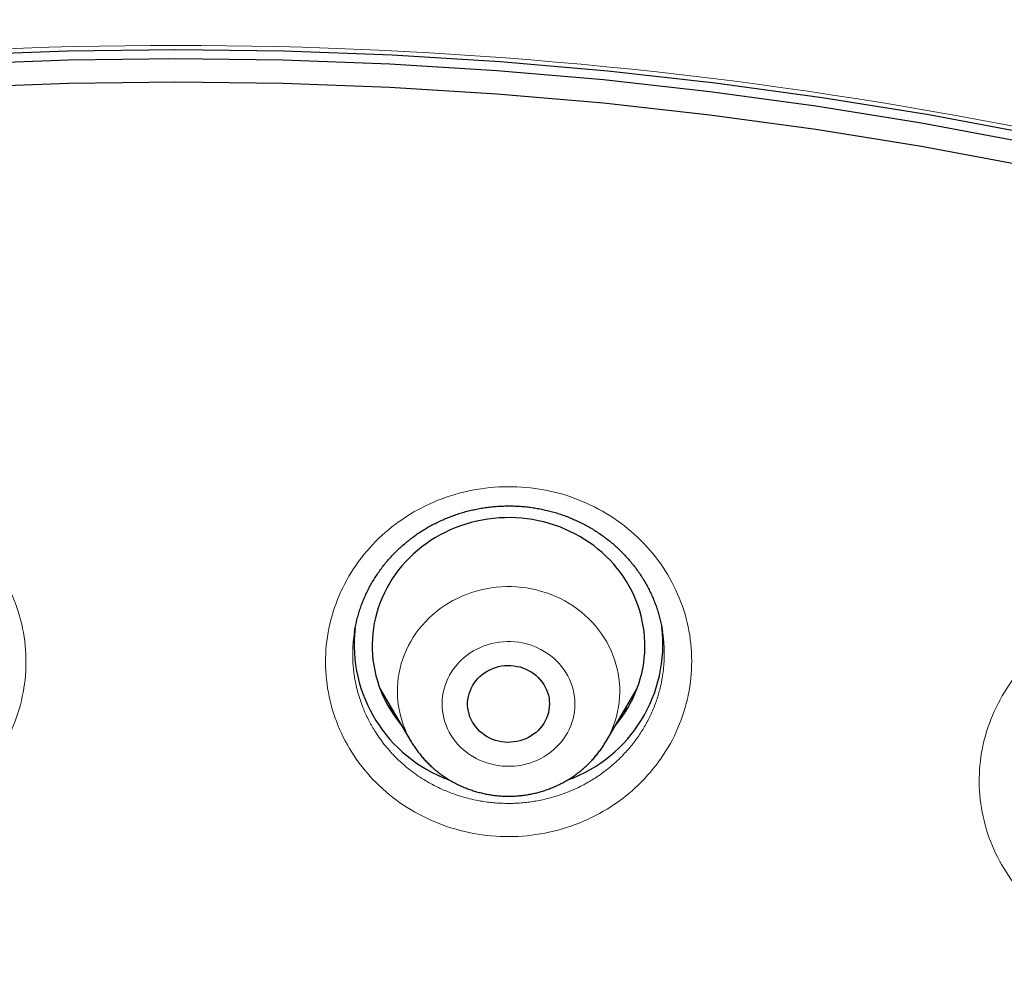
# Model space of a CAD drawing. Header units: millimetres. Extents: x 8 to 450, y 12 to 574.
# Tile 243 of 256: x 230 to 241, y 553 to 563. Entities that reach past the tile are written whole.
import ezdxf

# ---------------------------------------------------------------- set-up
doc = ezdxf.new("R2010")
doc.units = ezdxf.units.MM

msp = doc.modelspace()

# ---------------------------------------------------------------- linework, layer by layer
at = {"color": 7, "linetype": 'Continuous', "lineweight": 30}
for p, q in [((233.965, 556.528), (233.965, 556.527)), ((237.353, 556.534), (237.353, 556.537)), ((234.246, 555.91), (234.59, 555.326)), ((236.729, 555.326), (237.073, 555.91))]:
    msp.add_line(p, q, dxfattribs=at)
at = {"color": 7, "linetype": 'Continuous', "lineweight": 30, "flags": 128}
for points in [[(229.621, 562.881), (230.81, 562.925), (232, 562.939), (233.19, 562.925), (234.379, 562.881), (235.566, 562.808), (236.751, 562.705), (237.932, 562.574), (239.11, 562.413), (240.283, 562.224), (241.45, 562.006), (242.61, 561.759), (243.763, 561.484), (244.908, 561.18), (246.045, 560.849), (247.172, 560.489), (248.288, 560.102), (249.393, 559.688), (250.486, 559.247), (251.567, 558.779), (252.634, 558.284), (253.687, 557.764)], [(229.645, 562.783), (230.822, 562.827), (232, 562.841)], [(232, 562.841), (233.178, 562.827), (234.355, 562.783), (235.531, 562.711), (236.704, 562.61), (237.874, 562.479), (239.04, 562.321), (240.201, 562.133), (241.356, 561.917), (242.505, 561.673), (243.647, 561.4), (244.781, 561.1), (245.906, 560.772), (247.021, 560.416), (248.127, 560.033), (249.221, 559.622), (250.303, 559.185), (251.373, 558.722), (252.43, 558.232), (253.472, 557.717), (254.5, 557.176)], [(229.645, 562.527), (230.822, 562.57), (232, 562.585)], [(232, 562.585), (233.178, 562.57), (234.355, 562.527), (235.531, 562.454), (236.704, 562.353), (237.874, 562.223), (239.04, 562.064), (240.201, 561.877), (241.356, 561.661), (242.505, 561.416), (243.647, 561.144), (244.781, 560.843), (245.906, 560.515), (247.021, 560.159), (248.127, 559.776), (249.221, 559.366), (250.303, 558.929), (251.373, 558.465), (252.43, 557.976), (253.472, 557.46), (254.5, 556.919)], [(236.835, 555.506), (236.869, 555.548), (236.905, 555.596), (236.939, 555.645), (236.97, 555.695), (236.999, 555.746), (237.026, 555.799), (237.05, 555.853), (237.072, 555.907), (237.092, 555.962), (237.109, 556.018), (237.124, 556.075), (237.136, 556.132), (237.146, 556.189), (237.153, 556.247), (237.157, 556.305), (237.16, 556.364), (237.159, 556.422), (237.156, 556.48), (237.15, 556.538), (237.142, 556.596), (237.131, 556.653), (237.118, 556.71), (237.103, 556.767), (237.084, 556.822), (237.064, 556.877), (237.041, 556.931), (237.015, 556.984), (236.988, 557.037), (236.958, 557.088), (236.926, 557.137), (236.891, 557.186), (236.855, 557.233), (236.816, 557.279), (236.776, 557.323), (236.734, 557.365), (236.689, 557.406), (236.643, 557.445), (236.596, 557.483), (236.546, 557.518), (236.496, 557.552), (236.444, 557.583), (236.39, 557.612), (236.335, 557.64), (236.279, 557.665), (236.222, 557.688), (236.164, 557.709), (236.106, 557.727), (236.046, 557.743), (235.986, 557.757), (235.925, 557.769), (235.864, 557.778), (235.802, 557.784), (235.74, 557.789), (235.678, 557.791), (235.616, 557.79), (235.555, 557.787), (235.493, 557.782), (235.431, 557.774), (235.37, 557.764), (235.31, 557.752), (235.25, 557.737), (235.19, 557.72), (235.132, 557.701), (235.074, 557.679), (235.018, 557.655), (234.962, 557.629), (234.908, 557.601), (234.855, 557.571), (234.803, 557.539), (234.753, 557.504), (234.705, 557.468), (234.658, 557.43), (234.612, 557.39), (234.569, 557.349), (234.527, 557.306), (234.488, 557.261), (234.45, 557.215), (234.414, 557.167), (234.381, 557.118), (234.349, 557.068), (234.32, 557.016), (234.294, 556.964), (234.269, 556.91), (234.247, 556.856), (234.227, 556.8), (234.21, 556.744), (234.196, 556.688), (234.183, 556.631), (234.174, 556.573), (234.166, 556.515), (234.162, 556.457), (234.16, 556.399), (234.16, 556.341), (234.163, 556.283), (234.169, 556.225), (234.177, 556.167), (234.188, 556.109), (234.201, 556.052), (234.217, 555.996), (234.235, 555.94), (234.256, 555.885), (234.279, 555.831), (234.304, 555.778), (234.332, 555.726), (234.362, 555.675), (234.394, 555.625), (234.428, 555.577), (234.464, 555.53), (234.484, 555.506)], [(235.617, 555.321), (235.583, 555.325), (235.55, 555.332), (235.517, 555.341), (235.485, 555.352), (235.454, 555.365), (235.425, 555.381), (235.396, 555.399), (235.369, 555.419), (235.344, 555.44), (235.321, 555.463), (235.299, 555.488), (235.28, 555.515), (235.263, 555.542), (235.248, 555.571), (235.235, 555.601), (235.225, 555.631), (235.218, 555.662), (235.213, 555.694), (235.21, 555.726), (235.21, 555.758), (235.213, 555.79), (235.218, 555.822), (235.225, 555.853), (235.236, 555.883), (235.248, 555.913), (235.263, 555.942), (235.28, 555.969), (235.3, 555.996), (235.321, 556.021), (235.345, 556.044), (235.37, 556.065), (235.397, 556.085), (235.425, 556.103), (235.455, 556.118), (235.486, 556.132), (235.518, 556.143), (235.55, 556.152), (235.584, 556.159), (235.617, 556.163), (235.651, 556.165), (235.685, 556.164), (235.719, 556.161), (235.753, 556.155), (235.786, 556.148), (235.818, 556.137), (235.85, 556.125), (235.88, 556.11), (235.909, 556.094), (235.937, 556.075), (235.963, 556.054), (235.987, 556.032), (236.009, 556.008), (236.03, 555.982), (236.048, 555.955), (236.064, 555.927), (236.078, 555.898), (236.089, 555.868), (236.098, 555.837), (236.105, 555.805), (236.108, 555.773), (236.11, 555.742), (236.108, 555.71), (236.104, 555.678), (236.098, 555.646), (236.089, 555.615), (236.078, 555.585), (236.064, 555.556), (236.048, 555.528), (236.029, 555.501), (236.009, 555.475), (235.987, 555.451), (235.962, 555.429), (235.936, 555.408), (235.909, 555.389), (235.879, 555.373), (235.849, 555.358), (235.818, 555.346), (235.785, 555.336), (235.752, 555.328), (235.719, 555.323), (235.685, 555.32), (235.651, 555.319), (235.617, 555.321)]]:
    msp.add_lwpolyline(points, dxfattribs=at)
at = {"color": 252, "linetype": 'Continuous', "lineweight": 0, "flags": 128}
for points in [[(234.59, 555.326), (234.568, 555.366), (234.543, 555.414), (234.522, 555.462), (234.502, 555.512), (234.486, 555.562), (234.471, 555.613), (234.459, 555.664), (234.45, 555.716), (234.443, 555.769), (234.439, 555.821), (234.437, 555.874), (234.438, 555.927), (234.441, 555.979), (234.447, 556.032), (234.456, 556.084), (234.467, 556.135), (234.48, 556.186), (234.496, 556.237), (234.515, 556.287), (234.536, 556.336), (234.559, 556.384), (234.584, 556.43), (234.612, 556.476), (234.642, 556.521), (234.675, 556.564), (234.709, 556.606), (234.745, 556.646), (234.783, 556.684), (234.823, 556.721), (234.865, 556.756), (234.908, 556.79), (234.953, 556.821), (235, 556.851), (235.048, 556.878), (235.097, 556.903), (235.147, 556.927), (235.199, 556.947), (235.251, 556.966), (235.305, 556.983), (235.359, 556.997), (235.413, 557.009), (235.468, 557.018), (235.524, 557.025), (235.58, 557.03), (235.636, 557.032), (235.692, 557.032), (235.748, 557.029), (235.804, 557.024), (235.859, 557.017), (235.914, 557.007), (235.969, 556.995), (236.023, 556.98), (236.076, 556.964), (236.128, 556.944), (236.18, 556.923), (236.23, 556.9), (236.279, 556.874), (236.326, 556.846), (236.373, 556.817), (236.418, 556.785), (236.461, 556.751), (236.502, 556.716), (236.542, 556.679), (236.58, 556.64), (236.616, 556.599), (236.65, 556.557), (236.682, 556.514), (236.711, 556.469), (236.739, 556.423), (236.764, 556.376), (236.787, 556.328), (236.808, 556.279), (236.826, 556.229), (236.841, 556.179), (236.855, 556.128), (236.865, 556.076), (236.873, 556.024), (236.879, 555.971), (236.882, 555.919), (236.882, 555.866), (236.88, 555.813), (236.876, 555.761), (236.868, 555.708), (236.859, 555.657), (236.846, 555.605), (236.831, 555.554), (236.814, 555.504), (236.794, 555.455), (236.772, 555.406), (236.748, 555.359), (236.73, 555.327)], [(235.729, 556.425), (235.686, 556.428), (235.643, 556.428), (235.599, 556.426), (235.556, 556.421), (235.514, 556.414), (235.472, 556.405), (235.43, 556.393), (235.389, 556.379), (235.35, 556.363), (235.311, 556.345), (235.274, 556.324), (235.238, 556.302), (235.203, 556.277), (235.17, 556.251), (235.139, 556.223), (235.109, 556.193), (235.082, 556.162), (235.056, 556.129), (235.033, 556.095), (235.012, 556.059), (234.993, 556.022), (234.977, 555.985), (234.962, 555.946), (234.951, 555.907), (234.942, 555.867), (234.935, 555.827), (234.931, 555.787), (234.929, 555.746), (234.93, 555.705), (234.934, 555.665), (234.94, 555.625), (234.949, 555.585), (234.96, 555.545), (234.973, 555.507), (234.989, 555.469), (235.008, 555.432), (235.028, 555.396), (235.051, 555.362), (235.076, 555.329), (235.103, 555.297), (235.132, 555.267), (235.163, 555.238), (235.196, 555.211), (235.23, 555.187), (235.266, 555.164), (235.303, 555.143), (235.341, 555.124), (235.381, 555.107), (235.421, 555.093), (235.463, 555.081), (235.505, 555.071), (235.547, 555.064), (235.59, 555.058), (235.633, 555.056), (235.677, 555.056), (235.72, 555.058), (235.763, 555.062), (235.806, 555.069), (235.848, 555.079), (235.889, 555.09), (235.93, 555.104), (235.97, 555.12), (236.008, 555.139), (236.046, 555.159), (236.082, 555.182), (236.116, 555.206), (236.149, 555.232), (236.181, 555.261), (236.21, 555.29), (236.237, 555.322), (236.263, 555.355), (236.286, 555.389), (236.307, 555.424), (236.326, 555.461), (236.343, 555.499), (236.357, 555.537), (236.369, 555.576), (236.378, 555.616), (236.384, 555.656), (236.389, 555.697), (236.39, 555.737), (236.389, 555.778), (236.386, 555.819), (236.379, 555.859), (236.371, 555.899), (236.36, 555.938), (236.346, 555.977), (236.33, 556.015), (236.312, 556.051), (236.291, 556.087), (236.268, 556.122), (236.243, 556.155), (236.216, 556.187), (236.187, 556.217), (236.156, 556.245), (236.123, 556.272), (236.089, 556.297), (236.053, 556.32), (236.016, 556.341), (235.978, 556.36), (235.938, 556.376), (235.898, 556.391), (235.857, 556.403), (235.815, 556.413), (235.772, 556.42), (235.729, 556.425)]]:
    msp.add_lwpolyline(points, dxfattribs=at)
at = {"color": 7, "linetype": 'Continuous', "lineweight": 30}
for centre, start, end in [((235.55, 556.398), 173.5966, 250.042), ((235.769, 556.398), 289.9201, 6.8719)]:
    msp.add_arc(centre, 1.588, start, end, dxfattribs=at)
for points, knots in [([(279.178, 531.721), (279.178, 531.726), (279.177, 531.735), (279.177, 531.747), (279.176, 531.759), (279.175, 531.769), (279.175, 531.78), (279.174, 531.791), (279.173, 531.811), (279.171, 531.841), (279.169, 531.882), (279.166, 531.927), (279.163, 531.977), (279.16, 532.029), (279.156, 532.083), (279.151, 532.16), (279.145, 532.258), (279.137, 532.373), (279.13, 532.462), (279.126, 532.523), (279.123, 532.558), (279.121, 532.585), (279.119, 532.604), (279.118, 532.618), (279.117, 532.632), (279.116, 532.651), (279.114, 532.678), (279.111, 532.715), (279.107, 532.758), (279.101, 532.834), (279.092, 532.941), (279.08, 533.077), (279.068, 533.219), (279.054, 533.366), (279.039, 533.517), (279.024, 533.672), (279.004, 533.858), (278.981, 534.071), (278.954, 534.307), (278.933, 534.485), (278.918, 534.605), (278.91, 534.671), (278.901, 534.737), (278.893, 534.801), (278.885, 534.864), (278.877, 534.921), (278.87, 534.972), (278.865, 535.013), (278.861, 535.045), (278.857, 535.069), (278.855, 535.089), (278.852, 535.104), (278.85, 535.121), (278.847, 535.142), (278.843, 535.17), (278.839, 535.204), (278.833, 535.246), (278.826, 535.297), (278.817, 535.357), (278.808, 535.424), (278.797, 535.497), (278.785, 535.578), (278.765, 535.713), (278.736, 535.897), (278.7, 536.125), (278.664, 536.344), (278.628, 536.556), (278.593, 536.759), (278.558, 536.955), (278.523, 537.142), (278.49, 537.319), (278.457, 537.487), (278.426, 537.646), (278.396, 537.796), (278.367, 537.936), (278.339, 538.068), (278.314, 538.19), (278.289, 538.302), (278.267, 538.406), (278.246, 538.5), (278.23, 538.573), (278.218, 538.628), (278.209, 538.665), (278.202, 538.7), (278.194, 538.732), (278.189, 538.758), (278.184, 538.779), (278.179, 538.799), (278.174, 538.822), (278.167, 538.851), (278.16, 538.884), (278.151, 538.921), (278.142, 538.961), (278.13, 539.011), (278.116, 539.072), (278.099, 539.145), (278.08, 539.224), (278.059, 539.309), (278.037, 539.401), (278.013, 539.498), (277.988, 539.602), (277.951, 539.747), (277.905, 539.931), (277.848, 540.148), (277.791, 540.364), (277.733, 540.578), (277.674, 540.789), (277.617, 540.994), (277.56, 541.191), (277.504, 541.381), (277.45, 541.563), (277.397, 541.739), (277.346, 541.907), (277.295, 542.068), (277.247, 542.22), (277.201, 542.365), (277.157, 542.502), (277.114, 542.631), (277.08, 542.736), (277.053, 542.817), (277.033, 542.876), (277.014, 542.933), (276.995, 542.988), (276.977, 543.041), (276.96, 543.092), (276.945, 543.137), (276.932, 543.174), (276.922, 543.201), (276.915, 543.223), (276.909, 543.241), (276.902, 543.26), (276.893, 543.287), (276.881, 543.322), (276.865, 543.366), (276.847, 543.419), (276.825, 543.481), (276.801, 543.55), (276.773, 543.627), (276.743, 543.711), (276.71, 543.804), (276.676, 543.898), (276.64, 543.995), (276.605, 544.092), (276.567, 544.193), (276.529, 544.297), (276.49, 544.4), (276.434, 544.546), (276.362, 544.733), (276.277, 544.952), (276.196, 545.155), (276.12, 545.345), (276.045, 545.528), (275.971, 545.706), (275.899, 545.878), (275.828, 546.046), (275.759, 546.207), (275.691, 546.363), (275.616, 546.533), (275.533, 546.721), (275.44, 546.928), (275.36, 547.103), (275.294, 547.245), (275.244, 547.353), (275.193, 547.462), (275.141, 547.572), (275.088, 547.683), (275.04, 547.784), (274.998, 547.872), (274.962, 547.945), (274.931, 548.01), (274.902, 548.068), (274.877, 548.118), (274.858, 548.157), (274.845, 548.185), (274.836, 548.203), (274.829, 548.216), (274.825, 548.226), (274.821, 548.233), (274.815, 548.246), (274.805, 548.265), (274.791, 548.293), (274.774, 548.328), (274.754, 548.367), (274.732, 548.411), (274.707, 548.461), (274.679, 548.517), (274.648, 548.579), (274.565, 548.743), (274.43, 549.005), (274.267, 549.315), (274.128, 549.575), (274.014, 549.784), (273.9, 549.992), (273.785, 550.199), (273.669, 550.405), (273.541, 550.628), (273.402, 550.869), (273.248, 551.13), (273.089, 551.397), (272.923, 551.669), (272.768, 551.922), (272.623, 552.153), (272.489, 552.364), (272.372, 552.547), (272.271, 552.702), (272.19, 552.826), (272.112, 552.945), (272.039, 553.055), (271.973, 553.154), (271.912, 553.244), (271.856, 553.328), (271.804, 553.405), (271.756, 553.476), (271.712, 553.54), (271.671, 553.6), (271.633, 553.655), (271.6, 553.703), (271.57, 553.746), (271.543, 553.785), (271.52, 553.818), (271.502, 553.845), (271.488, 553.864), (271.475, 553.883), (271.462, 553.902), (271.447, 553.923), (271.43, 553.947), (271.407, 553.98), (271.375, 554.025), (271.334, 554.084), (271.288, 554.148), (271.238, 554.219), (271.184, 554.295), (271.125, 554.378), (271.061, 554.467), (270.992, 554.562), (270.919, 554.663), (270.837, 554.774), (270.747, 554.896), (270.649, 555.029), (270.545, 555.168), (270.435, 555.313), (270.299, 555.492), (270.134, 555.707), (269.938, 555.958), (269.735, 556.214), (269.524, 556.476), (269.307, 556.742), (269.083, 557.011), (268.853, 557.284), (268.615, 557.561), (268.391, 557.819), (268.181, 558.057), (267.987, 558.273), (267.824, 558.453), (267.694, 558.595), (267.598, 558.699), (267.503, 558.801), (267.411, 558.899), (267.325, 558.992), (267.243, 559.078), (267.167, 559.158), (267.097, 559.232), (267.032, 559.3), (266.973, 559.361), (266.92, 559.416), (266.872, 559.465), (266.83, 559.509), (266.794, 559.546), (266.764, 559.577), (266.74, 559.602), (266.719, 559.622), (266.703, 559.639), (266.686, 559.656), (266.669, 559.674), (266.646, 559.697), (266.616, 559.728), (266.579, 559.765), (266.538, 559.807), (266.489, 559.856), (266.431, 559.914), (266.365, 559.981), (266.292, 560.053), (266.213, 560.131), (266.128, 560.216), (266.041, 560.301), (265.953, 560.387), (265.864, 560.474), (265.77, 560.564), (265.672, 560.659), (265.569, 560.757), (265.461, 560.86), (265.284, 561.027), (265.04, 561.253), (264.726, 561.54), (264.41, 561.824), (264.091, 562.104), (263.775, 562.377), (263.461, 562.643), (263.151, 562.902), (262.843, 563.153), (262.539, 563.398), (262.212, 563.656), (261.864, 563.927), (261.492, 564.209), (261.124, 564.484), (260.758, 564.75), (260.484, 564.947), (260.3, 565.076), (260.206, 565.142), (260.113, 565.208), (260.02, 565.273), (259.928, 565.336), (259.834, 565.401), (259.741, 565.465), (259.649, 565.527), (259.564, 565.585), (259.492, 565.633), (259.432, 565.673), (259.383, 565.707), (259.343, 565.733), (259.312, 565.754), (259.29, 565.769), (259.271, 565.781), (259.255, 565.792), (259.241, 565.801), (259.224, 565.812), (259.204, 565.826), (259.18, 565.842), (259.143, 565.866), (259.091, 565.901), (259.023, 565.945), (258.947, 565.995), (258.863, 566.05), (258.77, 566.11), (258.671, 566.174), (258.566, 566.242), (258.456, 566.312), (258.338, 566.387), (258.212, 566.466), (258.081, 566.549), (257.944, 566.634), (257.801, 566.722), (257.652, 566.814), (257.495, 566.909), (257.33, 567.008), (257.162, 567.108), (256.99, 567.209), (256.816, 567.311), (256.639, 567.414), (256.461, 567.516), (256.212, 567.658), (255.892, 567.836), (255.503, 568.049), (255.119, 568.254), (254.736, 568.455), (254.355, 568.65), (253.977, 568.84), (253.603, 569.023), (253.234, 569.2), (252.871, 569.37), (252.513, 569.535), (252.16, 569.694), (251.812, 569.847), (251.471, 569.994), (251.135, 570.136), (250.804, 570.273), (250.478, 570.404), (250.157, 570.532), (249.83, 570.659), (249.498, 570.785), (249.161, 570.91), (248.83, 571.03), (248.505, 571.145), (248.185, 571.256), (247.869, 571.363), (247.558, 571.467), (247.254, 571.565), (246.956, 571.66), (246.572, 571.779), (246.1, 571.921), (245.559, 572.077), (245.041, 572.219), (244.546, 572.35), (244.054, 572.475), (243.619, 572.581), (243.24, 572.67), (242.916, 572.743), (242.595, 572.814), (242.274, 572.882), (241.953, 572.948), (241.61, 573.017), (241.239, 573.088), (240.841, 573.161), (240.435, 573.233), (240.017, 573.302), (239.588, 573.37), (239.147, 573.436), (238.698, 573.499), (238.239, 573.559), (237.775, 573.615), (237.304, 573.667), (236.828, 573.716), (236.343, 573.761), (235.85, 573.802), (235.348, 573.838), (234.838, 573.87), (234.322, 573.897), (233.793, 573.919), (233.254, 573.935), (232.704, 573.946), (232.146, 573.951), (231.58, 573.949), (231.006, 573.941), (230.43, 573.926), (229.852, 573.905), (229.273, 573.876), (228.702, 573.842), (228.141, 573.801), (227.589, 573.755), (227.036, 573.703), (226.482, 573.644), (225.957, 573.583), (225.463, 573.52), (224.998, 573.457), (224.534, 573.389), (224.073, 573.317), (223.619, 573.242), (223.182, 573.166), (222.762, 573.089), (222.359, 573.011), (221.964, 572.932), (221.577, 572.851), (221.19, 572.767), (220.805, 572.68), (220.421, 572.59), (220.045, 572.499), (219.679, 572.408), (219.321, 572.316), (218.997, 572.229), (218.704, 572.149), (218.442, 572.076), (218.185, 572.003), (217.933, 571.93), (217.682, 571.856), (217.412, 571.774), (217.121, 571.684), (216.808, 571.585), (216.489, 571.482), (216.164, 571.375), (215.837, 571.264), (215.506, 571.149), (215.173, 571.031), (214.834, 570.908), (214.485, 570.778), (214.125, 570.641), (213.755, 570.497), (213.384, 570.349), (213.011, 570.197), (212.638, 570.04), (212.264, 569.88), (211.843, 569.695), (211.374, 569.484), (210.857, 569.244), (210.341, 568.996), (209.858, 568.758), (209.408, 568.529), (208.99, 568.312), (208.57, 568.088), (208.146, 567.857), (207.722, 567.62), (207.297, 567.378), (206.873, 567.13), (206.446, 566.874), (206.126, 566.677), (205.91, 566.543), (205.801, 566.475), (205.693, 566.407), (205.588, 566.34), (205.489, 566.277), (205.396, 566.218), (205.31, 566.162), (205.229, 566.11), (205.153, 566.061), (205.083, 566.015), (205.019, 565.973), (204.963, 565.936), (204.913, 565.903), (204.872, 565.876), (204.838, 565.854), (204.812, 565.837), (204.791, 565.823), (204.776, 565.813), (204.767, 565.807), (204.762, 565.803), (204.758, 565.801), (204.752, 565.797), (204.743, 565.791), (204.73, 565.782), (204.705, 565.765), (204.668, 565.741), (204.618, 565.708), (204.563, 565.67), (204.502, 565.629), (204.433, 565.583), (204.357, 565.531), (204.274, 565.474), (204.184, 565.413), (204.088, 565.347), (203.985, 565.276), (203.878, 565.202), (203.768, 565.124), (203.654, 565.044), (203.535, 564.96), (203.411, 564.871), (203.275, 564.774), (203.129, 564.668), (202.976, 564.556), (202.822, 564.443), (202.671, 564.331), (202.522, 564.22), (202.376, 564.109), (202.233, 564), (202.06, 563.868), (201.86, 563.712), (201.633, 563.534), (201.414, 563.36), (201.201, 563.189), (200.996, 563.022), (200.801, 562.861), (200.616, 562.707), (200.44, 562.56), (200.271, 562.416), (200.107, 562.275), (199.949, 562.139), (199.797, 562.006), (199.65, 561.876), (199.509, 561.751), (199.374, 561.629), (199.23, 561.499), (199.077, 561.36), (198.916, 561.212), (198.753, 561.061), (198.587, 560.905), (198.42, 560.746), (198.259, 560.592), (198.104, 560.443), (197.955, 560.298), (197.838, 560.182), (197.751, 560.096), (197.691, 560.036), (197.633, 559.978), (197.575, 559.921), (197.52, 559.865), (197.471, 559.815), (197.427, 559.772), (197.391, 559.734), (197.362, 559.705), (197.34, 559.683), (197.325, 559.667), (197.312, 559.654), (197.3, 559.642), (197.288, 559.63), (197.272, 559.613), (197.25, 559.591), (197.224, 559.564), (197.193, 559.532), (197.157, 559.495), (197.116, 559.453), (197.071, 559.407), (196.997, 559.33), (196.895, 559.223), (196.766, 559.087), (196.63, 558.943), (196.488, 558.791), (196.339, 558.63), (196.186, 558.464), (196.031, 558.293), (195.869, 558.112), (195.7, 557.922), (195.525, 557.722), (195.346, 557.516), (195.167, 557.307), (194.987, 557.095), (194.776, 556.842), (194.535, 556.549), (194.265, 556.215), (194.001, 555.88), (193.74, 555.544), (193.485, 555.208), (193.293, 554.951), (193.162, 554.773), (193.089, 554.674), (193.018, 554.576), (192.95, 554.482), (192.886, 554.393), (192.826, 554.31), (192.771, 554.233), (192.721, 554.161), (192.674, 554.095), (192.631, 554.035), (192.593, 553.981), (192.56, 553.933), (192.532, 553.893), (192.508, 553.859), (192.49, 553.833), (192.478, 553.815), (192.469, 553.803), (192.462, 553.792), (192.452, 553.778), (192.439, 553.76), (192.422, 553.735), (192.402, 553.705), (192.376, 553.667), (192.344, 553.622), (192.307, 553.568), (192.268, 553.51), (192.197, 553.407), (192.063, 553.208), (191.884, 552.939), (191.69, 552.642), (191.514, 552.368), (191.369, 552.139), (191.253, 551.955), (191.167, 551.815), (191.077, 551.67), (190.985, 551.52), (190.889, 551.36), (190.788, 551.191), (190.682, 551.012), (190.574, 550.827), (190.463, 550.635), (190.349, 550.437), (190.247, 550.255), (190.155, 550.091), (190.075, 549.946), (189.994, 549.798), (189.911, 549.647), (189.828, 549.493), (189.745, 549.337), (189.669, 549.193), (189.602, 549.065), (189.545, 548.955), (189.492, 548.854), (189.444, 548.76), (189.4, 548.674), (189.361, 548.596), (189.326, 548.526), (189.294, 548.464), (189.267, 548.409), (189.243, 548.362), (189.223, 548.322), (189.207, 548.29), (189.195, 548.265), (189.184, 548.244), (189.173, 548.221), (189.159, 548.193), (189.142, 548.157), (189.12, 548.113), (189.094, 548.061), (189.066, 548.004), (189.036, 547.942), (189.004, 547.875), (188.968, 547.8), (188.927, 547.715), (188.881, 547.619), (188.833, 547.518), (188.782, 547.41), (188.729, 547.294), (188.672, 547.172), (188.615, 547.048), (188.558, 546.923), (188.503, 546.8), (188.448, 546.679), (188.377, 546.518), (188.289, 546.318), (188.187, 546.082), (188.09, 545.853), (187.998, 545.632), (187.91, 545.418), (187.827, 545.212), (187.748, 545.014), (187.673, 544.824), (187.602, 544.641), (187.535, 544.464), (187.471, 544.295), (187.411, 544.134), (187.355, 543.984), (187.304, 543.842), (187.255, 543.706), (187.209, 543.576), (187.173, 543.476), (187.148, 543.404), (187.133, 543.36), (187.119, 543.321), (187.108, 543.288), (187.098, 543.261), (187.091, 543.239), (187.084, 543.22), (187.077, 543.199), (187.068, 543.172), (187.056, 543.138), (187.041, 543.095), (187.024, 543.045), (187.005, 542.988), (186.983, 542.924), (186.959, 542.853), (186.933, 542.774), (186.905, 542.689), (186.874, 542.596), (186.841, 542.496), (186.808, 542.391), (186.758, 542.236), (186.694, 542.035), (186.614, 541.777), (186.534, 541.511), (186.453, 541.238), (186.377, 540.971), (186.304, 540.71), (186.234, 540.456), (186.167, 540.207), (186.102, 539.957), (186.038, 539.707), (185.976, 539.455), (185.931, 539.268), (185.901, 539.143), (185.886, 539.081), (185.873, 539.024), (185.86, 538.971), (185.849, 538.92), (185.837, 538.871), (185.827, 538.826), (185.82, 538.794), (185.815, 538.774), (185.813, 538.764), (185.811, 538.755), (185.808, 538.744), (185.805, 538.73), (185.801, 538.713), (185.796, 538.689), (185.789, 538.658), (185.78, 538.619), (185.77, 538.574), (185.759, 538.523), (185.746, 538.465), (185.732, 538.4), (185.716, 538.33), (185.7, 538.253), (185.682, 538.17), (185.664, 538.083), (185.632, 537.93), (185.588, 537.717), (185.535, 537.445), (185.484, 537.182), (185.437, 536.927), (185.394, 536.682), (185.353, 536.446), (185.315, 536.22), (185.28, 536.003), (185.254, 535.836), (185.236, 535.718), (185.225, 535.646), (185.215, 535.575), (185.204, 535.506), (185.194, 535.437), (185.185, 535.369), (185.175, 535.304), (185.167, 535.247), (185.161, 535.201), (185.156, 535.167), (185.152, 535.14), (185.15, 535.12), (185.147, 535.103), (185.145, 535.084), (185.141, 535.059), (185.137, 535.025), (185.131, 534.981), (185.123, 534.924), (185.115, 534.858), (185.106, 534.79), (185.097, 534.721), (185.088, 534.651), (185.079, 534.577), (185.061, 534.43), (185.034, 534.209), (185.004, 533.938), (184.977, 533.684), (184.954, 533.449), (184.937, 533.267), (184.925, 533.138), (184.919, 533.066), (184.913, 532.998), (184.907, 532.935), (184.902, 532.874), (184.897, 532.817), (184.893, 532.764), (184.89, 532.721), (184.887, 532.687), (184.885, 532.662), (184.884, 532.647), (184.883, 532.636), (184.882, 532.624), (184.881, 532.605), (184.878, 532.576), (184.875, 532.536), (184.872, 532.484), (184.867, 532.426), (184.863, 532.362), (184.858, 532.291), (184.853, 532.218), (184.848, 532.147), (184.844, 532.079), (184.84, 532.016), (184.836, 531.961), (184.833, 531.913), (184.831, 531.871), (184.829, 531.835), (184.827, 531.803), (184.825, 531.775), (184.823, 531.748), (184.823, 531.73), (184.822, 531.721)], [0, 0, 0, 0, 0.000127, 0.000231, 0.000316, 0.000383, 0.000456, 0.000538, 0.000631, 0.000898, 0.001191, 0.001537, 0.00189, 0.002284, 0.002687, 0.003079, 0.003978, 0.004825, 0.005621, 0.00593, 0.006184, 0.006381, 0.006522, 0.006609, 0.006701, 0.006821, 0.007034, 0.0073, 0.007621, 0.007996, 0.00897, 0.009979, 0.011023, 0.012102, 0.013216, 0.014365, 0.015545, 0.017335, 0.019079, 0.020779, 0.021271, 0.021759, 0.022243, 0.022724, 0.023198, 0.023628, 0.024002, 0.02432, 0.024538, 0.024719, 0.024863, 0.024969, 0.025073, 0.025231, 0.025443, 0.025697, 0.025987, 0.02638, 0.026825, 0.027323, 0.027872, 0.028473, 0.029126, 0.03089, 0.032588, 0.034221, 0.035789, 0.037321, 0.038785, 0.040181, 0.041509, 0.042769, 0.04396, 0.045084, 0.046139, 0.047124, 0.048041, 0.048889, 0.049668, 0.050379, 0.05102, 0.051322, 0.051606, 0.051873, 0.052114, 0.05231, 0.052463, 0.05259, 0.052764, 0.052986, 0.053242, 0.053522, 0.053825, 0.054152, 0.054655, 0.055205, 0.055803, 0.056448, 0.057141, 0.057881, 0.058668, 0.059491, 0.06119, 0.062842, 0.064448, 0.066116, 0.067731, 0.069292, 0.070799, 0.072252, 0.073651, 0.074997, 0.076289, 0.077527, 0.07871, 0.079818, 0.080873, 0.081875, 0.082823, 0.083294, 0.083751, 0.084193, 0.084621, 0.085035, 0.085435, 0.085801, 0.086076, 0.086291, 0.086446, 0.086571, 0.086714, 0.0869, 0.087183, 0.087531, 0.087943, 0.088421, 0.088963, 0.089559, 0.090217, 0.090938, 0.091721, 0.092435, 0.093193, 0.093997, 0.094815, 0.095623, 0.09642, 0.098259, 0.100039, 0.10158, 0.103075, 0.104523, 0.105926, 0.107306, 0.108639, 0.109924, 0.111161, 0.112376, 0.114, 0.115661, 0.117359, 0.118222, 0.119094, 0.119976, 0.120868, 0.121768, 0.122667, 0.123317, 0.123908, 0.124439, 0.12491, 0.125322, 0.125674, 0.125847, 0.126001, 0.126116, 0.126177, 0.126229, 0.126306, 0.126476, 0.126707, 0.126999, 0.127311, 0.127672, 0.128081, 0.128538, 0.129044, 0.129594, 0.132566, 0.135517, 0.137263, 0.139001, 0.140732, 0.142455, 0.144173, 0.145919, 0.148067, 0.150271, 0.152533, 0.154852, 0.157228, 0.159007, 0.160817, 0.162657, 0.163755, 0.164852, 0.16589, 0.166863, 0.167706, 0.168494, 0.169227, 0.169904, 0.170526, 0.171092, 0.171603, 0.172101, 0.172532, 0.172897, 0.173226, 0.173563, 0.173771, 0.173935, 0.174088, 0.174259, 0.174447, 0.174654, 0.174879, 0.175337, 0.175856, 0.176435, 0.177057, 0.177737, 0.178473, 0.179267, 0.180117, 0.181025, 0.18199, 0.183118, 0.184315, 0.185581, 0.186902, 0.188249, 0.190485, 0.192785, 0.19515, 0.19758, 0.200076, 0.20259, 0.205167, 0.207806, 0.210509, 0.212567, 0.214661, 0.216789, 0.217805, 0.218828, 0.21985, 0.22082, 0.221731, 0.222583, 0.223377, 0.224111, 0.224787, 0.225404, 0.225952, 0.226444, 0.226879, 0.227257, 0.227557, 0.227808, 0.22801, 0.228178, 0.228328, 0.228506, 0.228714, 0.229048, 0.229426, 0.229848, 0.230314, 0.230926, 0.231601, 0.232339, 0.233138, 0.234001, 0.234925, 0.235768, 0.236656, 0.23759, 0.23857, 0.239596, 0.240668, 0.24178, 0.244827, 0.247829, 0.25092, 0.25396, 0.25695, 0.25989, 0.26278, 0.265619, 0.268409, 0.271148, 0.274529, 0.277857, 0.281131, 0.284352, 0.28752, 0.28834, 0.289155, 0.289967, 0.290775, 0.291579, 0.292351, 0.293203, 0.293993, 0.294721, 0.295386, 0.295843, 0.296264, 0.296652, 0.296864, 0.297062, 0.297225, 0.297344, 0.297459, 0.297598, 0.297769, 0.297975, 0.298212, 0.29872, 0.299298, 0.299944, 0.30066, 0.301445, 0.3023, 0.303169, 0.304099, 0.305092, 0.306146, 0.307261, 0.308393, 0.309581, 0.310827, 0.312129, 0.313488, 0.314905, 0.316293, 0.317731, 0.319195, 0.32065, 0.322094, 0.325281, 0.328417, 0.331502, 0.334537, 0.337582, 0.340574, 0.343513, 0.346399, 0.349233, 0.352014, 0.354743, 0.357418, 0.360041, 0.362612, 0.365131, 0.367607, 0.370039, 0.372428, 0.375006, 0.377532, 0.380006, 0.382427, 0.384797, 0.38715, 0.38945, 0.391696, 0.393888, 0.396026, 0.400153, 0.404241, 0.407858, 0.411444, 0.414999, 0.418523, 0.420855, 0.423173, 0.425478, 0.427768, 0.430048, 0.432356, 0.435128, 0.437957, 0.440842, 0.443784, 0.446837, 0.44995, 0.45312, 0.45635, 0.459638, 0.462924, 0.466267, 0.469666, 0.473122, 0.476634, 0.480203, 0.483821, 0.487457, 0.491281, 0.495119, 0.498972, 0.50296, 0.506964, 0.510983, 0.515018, 0.51907, 0.523137, 0.526986, 0.53085, 0.534728, 0.53862, 0.542526, 0.545792, 0.549068, 0.552353, 0.555628, 0.558844, 0.562002, 0.564926, 0.567797, 0.570616, 0.573382, 0.576096, 0.578918, 0.58168, 0.584384, 0.587029, 0.589614, 0.592141, 0.594085, 0.595993, 0.597865, 0.5997, 0.601519, 0.603368, 0.605629, 0.607936, 0.610287, 0.612684, 0.615126, 0.617569, 0.620056, 0.622586, 0.625161, 0.627916, 0.630714, 0.633531, 0.636364, 0.639213, 0.642077, 0.644957, 0.648943, 0.652958, 0.657003, 0.661077, 0.664363, 0.66769, 0.671061, 0.674476, 0.677935, 0.681376, 0.684859, 0.688385, 0.691953, 0.692866, 0.693782, 0.6947, 0.695586, 0.696421, 0.697203, 0.697932, 0.698609, 0.699263, 0.699859, 0.700397, 0.700878, 0.701302, 0.701668, 0.701931, 0.702154, 0.702336, 0.702477, 0.702528, 0.70257, 0.702604, 0.702638, 0.702716, 0.702839, 0.702976, 0.703353, 0.703779, 0.704254, 0.704778, 0.705352, 0.706016, 0.706735, 0.70751, 0.708341, 0.709228, 0.710171, 0.711112, 0.712102, 0.713142, 0.714232, 0.715371, 0.716702, 0.718076, 0.719436, 0.720778, 0.722101, 0.723405, 0.724691, 0.725959, 0.728066, 0.730121, 0.732122, 0.734069, 0.735962, 0.737803, 0.739488, 0.741127, 0.742717, 0.74426, 0.745755, 0.747203, 0.748603, 0.749956, 0.751261, 0.75252, 0.754127, 0.755693, 0.757218, 0.758928, 0.760583, 0.762183, 0.763729, 0.76522, 0.766657, 0.767271, 0.767876, 0.768469, 0.769052, 0.769623, 0.770153, 0.770572, 0.770948, 0.771281, 0.771457, 0.771618, 0.771761, 0.771856, 0.771971, 0.772139, 0.772358, 0.77263, 0.772953, 0.773321, 0.77374, 0.774209, 0.774727, 0.776039, 0.77739, 0.778781, 0.780314, 0.781892, 0.783515, 0.785184, 0.786897, 0.788764, 0.790681, 0.792649, 0.794656, 0.796661, 0.798659, 0.801784, 0.804891, 0.80798, 0.811052, 0.814105, 0.817141, 0.818033, 0.818922, 0.819809, 0.820659, 0.821454, 0.822194, 0.822879, 0.823509, 0.824105, 0.824642, 0.82512, 0.82554, 0.8259, 0.826202, 0.826445, 0.826577, 0.826681, 0.826758, 0.826873, 0.827038, 0.827254, 0.82752, 0.827837, 0.828251, 0.828729, 0.829254, 0.829782, 0.831455, 0.834485, 0.836818, 0.839183, 0.841581, 0.842732, 0.843926, 0.845166, 0.846451, 0.847782, 0.849242, 0.850754, 0.852317, 0.853931, 0.855596, 0.857311, 0.858496, 0.859703, 0.860934, 0.862187, 0.863464, 0.864764, 0.86607, 0.867033, 0.867932, 0.868767, 0.869538, 0.870246, 0.870879, 0.871451, 0.871961, 0.872409, 0.872796, 0.873122, 0.873386, 0.873589, 0.873725, 0.873906, 0.874137, 0.874417, 0.874786, 0.875214, 0.875683, 0.876187, 0.876726, 0.8773, 0.878022, 0.878794, 0.879614, 0.880484, 0.881422, 0.882411, 0.883427, 0.884428, 0.885415, 0.886387, 0.887345, 0.889292, 0.891176, 0.892995, 0.89475, 0.896441, 0.898069, 0.899632, 0.901131, 0.902569, 0.903953, 0.905284, 0.90656, 0.907715, 0.908822, 0.909881, 0.910892, 0.911855, 0.912226, 0.912573, 0.912875, 0.913132, 0.913343, 0.913507, 0.913641, 0.913798, 0.913988, 0.914265, 0.914598, 0.914985, 0.915427, 0.915924, 0.916476, 0.917082, 0.917744, 0.918461, 0.919233, 0.920056, 0.920886, 0.922815, 0.924705, 0.926849, 0.928941, 0.930981, 0.93297, 0.934906, 0.9368, 0.938662, 0.9406, 0.942503, 0.944372, 0.94486, 0.945335, 0.945772, 0.946169, 0.946526, 0.946935, 0.947276, 0.947549, 0.947655, 0.947715, 0.947774, 0.947858, 0.947964, 0.948095, 0.948249, 0.948499, 0.948794, 0.949134, 0.949518, 0.949957, 0.950442, 0.950973, 0.951552, 0.952176, 0.952844, 0.953517, 0.955616, 0.957651, 0.959622, 0.961529, 0.963373, 0.965122, 0.966809, 0.968431, 0.969986, 0.970532, 0.971068, 0.971596, 0.972116, 0.972626, 0.973128, 0.973621, 0.974088, 0.974396, 0.974648, 0.974845, 0.974987, 0.975092, 0.975235, 0.975417, 0.975631, 0.975989, 0.976411, 0.976896, 0.977445, 0.977921, 0.978437, 0.978991, 0.979574, 0.981698, 0.983885, 0.985583, 0.987316, 0.989085, 0.989623, 0.990163, 0.990671, 0.991135, 0.991554, 0.992014, 0.992403, 0.992723, 0.992972, 0.993151, 0.993259, 0.993303, 0.993393, 0.993534, 0.993715, 0.994044, 0.994421, 0.994846, 0.995319, 0.995841, 0.996396, 0.996923, 0.997417, 0.997878, 0.998305, 0.998635, 0.998942, 0.999226, 0.999426, 0.999619, 0.999809, 1, 1, 1, 1]), ([(233.964, 556.527), (233.965, 556.53), (233.968, 556.552), (233.976, 556.594), (233.989, 556.652), (234.004, 556.71), (234.021, 556.767), (234.04, 556.824), (234.062, 556.879), (234.085, 556.934), (234.111, 556.989), (234.139, 557.042), (234.169, 557.094), (234.201, 557.145), (234.235, 557.196), (234.271, 557.245), (234.308, 557.292), (234.347, 557.338), (234.388, 557.383), (234.431, 557.426), (234.476, 557.468), (234.522, 557.508), (234.57, 557.547), (234.619, 557.584), (234.669, 557.62), (234.721, 557.653), (234.773, 557.685), (234.827, 557.714), (234.883, 557.742), (234.939, 557.768), (234.996, 557.792), (235.054, 557.814), (235.113, 557.835), (235.173, 557.853), (235.233, 557.868), (235.294, 557.882), (235.355, 557.894), (235.416, 557.903), (235.478, 557.911), (235.541, 557.916), (235.603, 557.919), (235.666, 557.92), (235.728, 557.919), (235.791, 557.916), (235.853, 557.91), (235.915, 557.903), (235.976, 557.893), (236.037, 557.881), (236.098, 557.867), (236.158, 557.851), (236.217, 557.833), (236.275, 557.813), (236.333, 557.79), (236.39, 557.766), (236.446, 557.74), (236.501, 557.712), (236.555, 557.682), (236.608, 557.65), (236.659, 557.617), (236.709, 557.581), (236.758, 557.544), (236.805, 557.505), (236.851, 557.465), (236.895, 557.423), (236.937, 557.38), (236.978, 557.335), (237.017, 557.288), (237.055, 557.241), (237.09, 557.192), (237.123, 557.142), (237.155, 557.091), (237.184, 557.039), (237.212, 556.986), (237.237, 556.931), (237.26, 556.876), (237.282, 556.82), (237.301, 556.763), (237.318, 556.706), (237.332, 556.649), (237.344, 556.593), (237.35, 556.555), (237.353, 556.537)], [0, 0, 0, 0, 0.001799, 0.014749, 0.02775, 0.040723, 0.053597, 0.066396, 0.079302, 0.092185, 0.105072, 0.117987, 0.1309, 0.143752, 0.156631, 0.169537, 0.182401, 0.195195, 0.207958, 0.220807, 0.233635, 0.246474, 0.259343, 0.272175, 0.28497, 0.297745, 0.310508, 0.323263, 0.336013, 0.348765, 0.361523, 0.374289, 0.387068, 0.399862, 0.412611, 0.425332, 0.438034, 0.45075, 0.4635, 0.476275, 0.489024, 0.501808, 0.514612, 0.52737, 0.540039, 0.552721, 0.565459, 0.57824, 0.591005, 0.603687, 0.61632, 0.629058, 0.641781, 0.65452, 0.667297, 0.680117, 0.692898, 0.705666, 0.718434, 0.731205, 0.743982, 0.75677, 0.769573, 0.782394, 0.795238, 0.808111, 0.820979, 0.833775, 0.846552, 0.859348, 0.872183, 0.885067, 0.897917, 0.910849, 0.923822, 0.936768, 0.949621, 0.962449, 0.975338, 0.988221, 1, 1, 1, 1]), ([(234.399, 555.65), (234.398, 555.651), (234.381, 555.667), (234.363, 555.684), (234.348, 555.7), (234.347, 555.701)], [0, 0, 0, 0, 0.098377, 0.947382, 1, 1, 1, 1]), ([(236.975, 555.705), (236.968, 555.698), (236.951, 555.68), (236.932, 555.662), (236.921, 555.652)], [0, 0, 0, 0, 0.396301, 1, 1, 1, 1]), ([(234.59, 555.326), (234.594, 555.32), (234.606, 555.299), (234.629, 555.264), (234.659, 555.222), (234.691, 555.181), (234.724, 555.141), (234.76, 555.103), (234.797, 555.066), (234.836, 555.031), (234.876, 554.997), (234.918, 554.965), (234.961, 554.935), (235.006, 554.907), (235.052, 554.881), (235.099, 554.856), (235.147, 554.834), (235.196, 554.813), (235.246, 554.795), (235.296, 554.779), (235.348, 554.765), (235.4, 554.753), (235.452, 554.743), (235.505, 554.735), (235.559, 554.73), (235.612, 554.727), (235.666, 554.726), (235.719, 554.727), (235.772, 554.731), (235.826, 554.737), (235.879, 554.745), (235.931, 554.755), (235.983, 554.768), (236.035, 554.782), (236.085, 554.799), (236.135, 554.818), (236.184, 554.839), (236.232, 554.862), (236.279, 554.887), (236.325, 554.914), (236.369, 554.943), (236.412, 554.974), (236.454, 555.006), (236.494, 555.04), (236.533, 555.076), (236.57, 555.113), (236.605, 555.152), (236.638, 555.193), (236.67, 555.234), (236.699, 555.277), (236.719, 555.308), (236.729, 555.325), (236.73, 555.327)], [0, 0, 0, 0, 0.008208, 0.02858, 0.048969, 0.069377, 0.089804, 0.110251, 0.130718, 0.151205, 0.171712, 0.192238, 0.212784, 0.233349, 0.253933, 0.274534, 0.295151, 0.315785, 0.336433, 0.357095, 0.37777, 0.398456, 0.419153, 0.439858, 0.460572, 0.481292, 0.502018, 0.522748, 0.54348, 0.564213, 0.584945, 0.605676, 0.626404, 0.647126, 0.667843, 0.688553, 0.709253, 0.729944, 0.750623, 0.771289, 0.79194, 0.812577, 0.833197, 0.853799, 0.874383, 0.894947, 0.915492, 0.936016, 0.95652, 0.977003, 0.997465, 1, 1, 1, 1])]:
    msp.add_open_spline(points, degree=3, knots=knots, dxfattribs=at)
at = {"color": 252, "linetype": 'Continuous', "lineweight": 0}
for points, knots in [([(184.838, 531.741), (184.844, 531.93), (184.878, 533.087), (185.139, 535.202), (185.629, 538.071), (186.335, 540.902), (187.232, 543.684), (188.322, 546.405), (189.599, 549.053), (191.057, 551.617), (192.691, 554.085), (194.493, 556.449), (196.455, 558.696), (198.57, 560.818), (200.828, 562.805), (203.22, 564.649), (205.734, 566.342), (208.362, 567.878), (211.09, 569.248), (213.908, 570.448), (216.803, 571.472), (219.764, 572.316), (222.777, 572.976), (225.829, 573.449), (228.908, 573.734), (232, 573.83), (235.092, 573.734), (238.171, 573.449), (241.223, 572.976), (244.236, 572.316), (247.197, 571.472), (250.092, 570.448), (252.91, 569.248), (255.638, 567.878), (258.266, 566.342), (260.78, 564.649), (263.172, 562.805), (265.43, 560.818), (267.545, 558.696), (269.507, 556.449), (271.309, 554.085), (272.943, 551.617), (274.401, 549.053), (275.678, 546.405), (276.768, 543.684), (277.665, 540.902), (278.371, 538.071), (278.861, 535.202), (279.122, 533.087), (279.156, 531.93), (279.162, 531.741)], [0, 0, 0, 0, 0.004208, 0.025764, 0.04732, 0.068876, 0.090432, 0.111989, 0.133545, 0.155101, 0.176657, 0.198213, 0.21977, 0.241326, 0.262882, 0.284438, 0.305994, 0.327551, 0.349107, 0.370663, 0.392219, 0.413775, 0.435331, 0.456888, 0.478444, 0.5, 0.521556, 0.543112, 0.564669, 0.586225, 0.607781, 0.629337, 0.650893, 0.67245, 0.694006, 0.715562, 0.737118, 0.758674, 0.780231, 0.801787, 0.823343, 0.844899, 0.866455, 0.888012, 0.909568, 0.931124, 0.95268, 0.974236, 0.995792, 1, 1, 1, 1]), ([(184.507, 521.087), (184.52, 521.864), (184.549, 523.476), (184.777, 525.915), (185.147, 528.396), (185.668, 530.852), (186.334, 533.278), (187.143, 535.665), (188.094, 538.005), (189.183, 540.291), (190.406, 542.517), (191.761, 544.674), (193.242, 546.757), (194.845, 548.759), (196.564, 550.673), (198.396, 552.493), (200.333, 554.214), (202.37, 555.83), (204.5, 557.336), (206.716, 558.728), (209.012, 560), (211.38, 561.15), (213.814, 562.173), (216.304, 563.067), (218.844, 563.827), (221.425, 564.453), (224.04, 564.942), (226.679, 565.292), (229.335, 565.502), (232, 565.573), (234.665, 565.502), (237.321, 565.292), (239.96, 564.942), (242.575, 564.453), (245.156, 563.827), (247.696, 563.067), (250.186, 562.173), (252.62, 561.15), (254.988, 560), (257.284, 558.728), (259.5, 557.336), (261.63, 555.83), (263.667, 554.214), (265.604, 552.493), (267.436, 550.673), (269.155, 548.759), (270.758, 546.757), (272.239, 544.674), (273.594, 542.517), (274.817, 540.291), (275.906, 538.005), (276.857, 535.665), (277.666, 533.278), (278.332, 530.852), (278.853, 528.396), (279.223, 525.915), (279.451, 523.476), (279.48, 521.864), (279.493, 521.087)], [0, 0, 0, 0, 0.016672, 0.034573, 0.052474, 0.070375, 0.088276, 0.106177, 0.124078, 0.141979, 0.15988, 0.177781, 0.195682, 0.213583, 0.231484, 0.249385, 0.267286, 0.285187, 0.303088, 0.320989, 0.33889, 0.356791, 0.374692, 0.392593, 0.410494, 0.428395, 0.446296, 0.464197, 0.482098, 0.499999, 0.5179, 0.535801, 0.553702, 0.571603, 0.589504, 0.607405, 0.625306, 0.643207, 0.661109, 0.67901, 0.696911, 0.714812, 0.732713, 0.750614, 0.768515, 0.786416, 0.804317, 0.822218, 0.840119, 0.85802, 0.875921, 0.893822, 0.911723, 0.929624, 0.947525, 0.965426, 0.983327, 1, 1, 1, 1]), ([(228.531, 554.29), (228.398, 554.278), (228.267, 554.279), (228.006, 554.304), (227.875, 554.33), (227.622, 554.404), (227.501, 554.453), (227.269, 554.573), (227.158, 554.644), (226.854, 554.885), (226.684, 555.085), (226.438, 555.528), (226.36, 555.776), (226.323, 556.151), (226.323, 556.279), (226.349, 556.529), (226.375, 556.652), (226.452, 556.893), (226.504, 557.011), (226.628, 557.231), (226.701, 557.336), (226.87, 557.531), (226.964, 557.62), (227.167, 557.778), (227.278, 557.849), (227.511, 557.967), (227.633, 558.015), (227.885, 558.087), (228.016, 558.111), (228.28, 558.135), (228.414, 558.134), (228.676, 558.108), (228.804, 558.083), (229.057, 558.009), (229.18, 557.959), (229.411, 557.84), (229.52, 557.769), (229.725, 557.607), (229.818, 557.518), (229.983, 557.323), (230.057, 557.216), (230.181, 556.993), (230.23, 556.877), (230.306, 556.636), (230.332, 556.51), (230.369, 556.135), (230.341, 555.879), (230.188, 555.4), (230.06, 555.172), (229.809, 554.882), (229.714, 554.792), (229.51, 554.633), (229.401, 554.564), (229.168, 554.446), (229.044, 554.398), (228.792, 554.326), (228.663, 554.302), (228.531, 554.29)], [0, 0, 0, 0, 0.03125, 0.03125, 0.0625, 0.0625, 0.09375, 0.09375, 0.125, 0.125, 0.1875, 0.1875, 0.25, 0.25, 0.28125, 0.28125, 0.3125, 0.3125, 0.34375, 0.34375, 0.375, 0.375, 0.40625, 0.40625, 0.4375, 0.4375, 0.46875, 0.46875, 0.5, 0.5, 0.53125, 0.53125, 0.5625, 0.5625, 0.59375, 0.59375, 0.625, 0.625, 0.65625, 0.65625, 0.6875, 0.6875, 0.71875, 0.71875, 0.75, 0.75, 0.8125, 0.8125, 0.875, 0.875, 0.90625, 0.90625, 0.9375, 0.9375, 0.96875, 0.96875, 1, 1, 1, 1]), ([(235.469, 554.29), (235.337, 554.302), (235.208, 554.326), (234.956, 554.398), (234.832, 554.446), (234.599, 554.564), (234.49, 554.633), (234.286, 554.792), (234.191, 554.882), (233.94, 555.172), (233.812, 555.4), (233.659, 555.879), (233.631, 556.136), (233.668, 556.51), (233.694, 556.636), (233.77, 556.877), (233.819, 556.993), (233.943, 557.216), (234.017, 557.323), (234.182, 557.518), (234.275, 557.607), (234.48, 557.769), (234.589, 557.84), (234.82, 557.959), (234.943, 558.009), (235.196, 558.083), (235.324, 558.108), (235.586, 558.134), (235.72, 558.135), (235.984, 558.111), (236.115, 558.087), (236.367, 558.015), (236.489, 557.967), (236.722, 557.849), (236.833, 557.778), (237.036, 557.62), (237.13, 557.531), (237.299, 557.336), (237.372, 557.231), (237.496, 557.011), (237.548, 556.893), (237.625, 556.652), (237.651, 556.529), (237.677, 556.279), (237.677, 556.151), (237.64, 555.776), (237.562, 555.528), (237.316, 555.085), (237.146, 554.885), (236.842, 554.644), (236.731, 554.573), (236.499, 554.453), (236.378, 554.404), (236.125, 554.33), (235.994, 554.304), (235.733, 554.279), (235.602, 554.278), (235.469, 554.29)], [0, 0, 0, 0, 0.03125, 0.03125, 0.0625, 0.0625, 0.09375, 0.09375, 0.125, 0.125, 0.1875, 0.1875, 0.25, 0.25, 0.28125, 0.28125, 0.3125, 0.3125, 0.34375, 0.34375, 0.375, 0.375, 0.40625, 0.40625, 0.4375, 0.4375, 0.46875, 0.46875, 0.5, 0.5, 0.53125, 0.53125, 0.5625, 0.5625, 0.59375, 0.59375, 0.625, 0.625, 0.65625, 0.65625, 0.6875, 0.6875, 0.71875, 0.71875, 0.75, 0.75, 0.8125, 0.8125, 0.875, 0.875, 0.90625, 0.90625, 0.9375, 0.9375, 0.96875, 0.96875, 1, 1, 1, 1]), ([(242.282, 553.056), (242.154, 553.091), (242.032, 553.138), (241.8, 553.253), (241.688, 553.322), (241.482, 553.48), (241.389, 553.567), (241.22, 553.759), (241.145, 553.865), (240.956, 554.195), (240.875, 554.441), (240.819, 554.939), (240.843, 555.196), (240.954, 555.557), (241.004, 555.676), (241.126, 555.9), (241.198, 556.005), (241.363, 556.202), (241.457, 556.293), (241.658, 556.455), (241.766, 556.526), (241.999, 556.649), (242.121, 556.699), (242.371, 556.775), (242.502, 556.802), (242.765, 556.831), (242.896, 556.832), (243.158, 556.811), (243.29, 556.788), (243.544, 556.718), (243.668, 556.671), (243.901, 556.555), (244.011, 556.487), (244.216, 556.329), (244.311, 556.24), (244.48, 556.048), (244.554, 555.945), (244.681, 555.722), (244.732, 555.607), (244.81, 555.368), (244.838, 555.243), (244.866, 554.993), (244.867, 554.867), (244.843, 554.617), (244.818, 554.491), (244.707, 554.13), (244.582, 553.9), (244.253, 553.509), (244.046, 553.342), (243.7, 553.16), (243.576, 553.109), (243.325, 553.033), (243.197, 553.007), (242.934, 552.979), (242.801, 552.977), (242.539, 552.998), (242.41, 553.021), (242.282, 553.056)], [0, 0, 0, 0, 0.03125, 0.03125, 0.0625, 0.0625, 0.09375, 0.09375, 0.125, 0.125, 0.1875, 0.1875, 0.25, 0.25, 0.28125, 0.28125, 0.3125, 0.3125, 0.34375, 0.34375, 0.375, 0.375, 0.40625, 0.40625, 0.4375, 0.4375, 0.46875, 0.46875, 0.5, 0.5, 0.53125, 0.53125, 0.5625, 0.5625, 0.59375, 0.59375, 0.625, 0.625, 0.65625, 0.65625, 0.6875, 0.6875, 0.71875, 0.71875, 0.75, 0.75, 0.8125, 0.8125, 0.875, 0.875, 0.90625, 0.90625, 0.9375, 0.9375, 0.96875, 0.96875, 1, 1, 1, 1]), ([(233.965, 556.527), (233.963, 556.517), (233.957, 556.477), (233.95, 556.406), (233.945, 556.314), (233.946, 556.228), (233.951, 556.151), (233.959, 556.081), (233.969, 556.013), (233.984, 555.938), (234.005, 555.856), (234.033, 555.768), (234.063, 555.688), (234.095, 555.616), (234.126, 555.553), (234.159, 555.493), (234.199, 555.427), (234.247, 555.356), (234.303, 555.282), (234.36, 555.216), (234.414, 555.158), (234.465, 555.109), (234.518, 555.062), (234.578, 555.013), (234.647, 554.961), (234.727, 554.909), (234.802, 554.865), (234.874, 554.828), (234.939, 554.798), (235.005, 554.77), (235.079, 554.742), (235.163, 554.716), (235.256, 554.692), (235.343, 554.674), (235.423, 554.662), (235.472, 554.657), (235.496, 554.654)], [0, 0, 0, 0, 0.011042, 0.045738, 0.080461, 0.115157, 0.141661, 0.168164, 0.193714, 0.219263, 0.253926, 0.288616, 0.323279, 0.349757, 0.376235, 0.401756, 0.427277, 0.461901, 0.496553, 0.531177, 0.557626, 0.584075, 0.609576, 0.635078, 0.669676, 0.704303, 0.738902, 0.765331, 0.791761, 0.817327, 0.842893, 0.877584, 0.912302, 0.946993, 0.973496, 1, 1, 1, 1]), ([(235.496, 554.654), (235.52, 554.652), (235.567, 554.649), (235.638, 554.647), (235.709, 554.647), (235.781, 554.651), (235.853, 554.658), (235.925, 554.667), (235.997, 554.68), (236.068, 554.695), (236.137, 554.713), (236.213, 554.736), (236.296, 554.765), (236.384, 554.802), (236.464, 554.84), (236.534, 554.879), (236.596, 554.916), (236.656, 554.955), (236.719, 555.001), (236.787, 555.054), (236.858, 555.117), (236.92, 555.179), (236.973, 555.238), (237.019, 555.292), (237.061, 555.348), (237.101, 555.405), (237.139, 555.463), (237.174, 555.524), (237.206, 555.586), (237.236, 555.65), (237.264, 555.716), (237.288, 555.781), (237.309, 555.847), (237.329, 555.921), (237.347, 556.004), (237.361, 556.095), (237.369, 556.18), (237.373, 556.258), (237.373, 556.328), (237.369, 556.397), (237.364, 556.465), (237.357, 556.511), (237.353, 556.534)], [0, 0, 0, 0, 0.022766, 0.045533, 0.068457, 0.091381, 0.114803, 0.138225, 0.161818, 0.185412, 0.208263, 0.231115, 0.262121, 0.293151, 0.324157, 0.347844, 0.371531, 0.394407, 0.417283, 0.448322, 0.479385, 0.510424, 0.534136, 0.557847, 0.580735, 0.603622, 0.626669, 0.649716, 0.673264, 0.696813, 0.720535, 0.744257, 0.767136, 0.790016, 0.821058, 0.852124, 0.883166, 0.906878, 0.930591, 0.953446, 0.976302, 1, 1, 1, 1]), ([(234.4, 555.649), (234.392, 555.656), (234.374, 555.672), (234.358, 555.69), (234.347, 555.701)], [0, 0, 0, 0, 0.393175, 1, 1, 1, 1]), ([(236.975, 555.705), (236.965, 555.695), (236.948, 555.676), (236.929, 555.659), (236.921, 555.651)], [0, 0, 0, 0, 0.545848, 1, 1, 1, 1])]:
    msp.add_open_spline(points, degree=3, knots=knots, dxfattribs=at)
msp.add_open_spline([(186.501, 520.23), (186.501, 525.826), (188.87, 537.018), (198.99, 551.249), (214.135, 560.759), (232, 564.098), (249.865, 560.759), (265.01, 551.249), (275.13, 537.018), (277.499, 525.826), (277.499, 520.23)], degree=3, dxfattribs=at)

doc.saveas('drawing.dxf')
